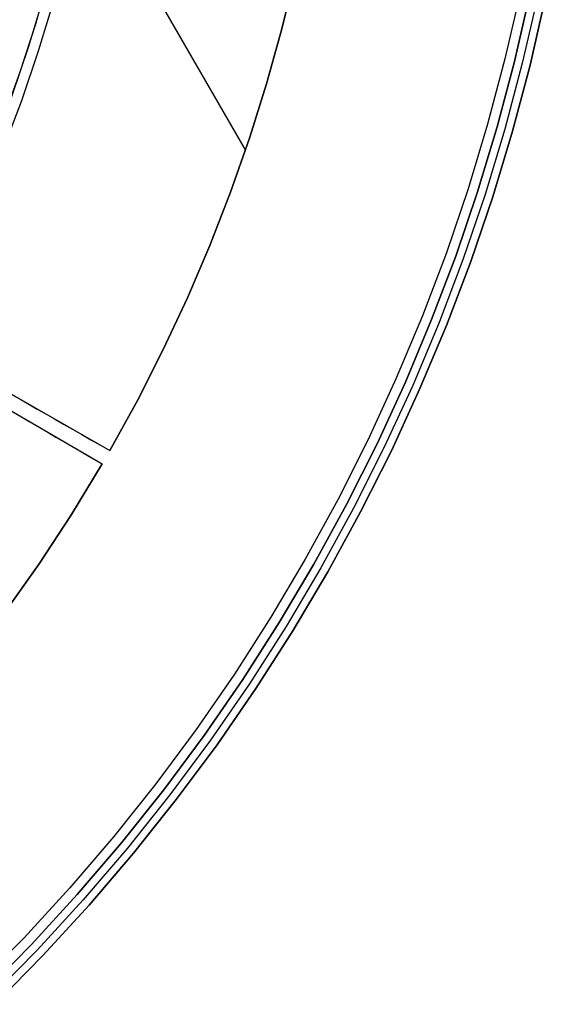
# Model space of a CAD drawing. Header units: millimetres. Extents: x 8926 to 10090, y -5004 to -3986.
# Tile 234 of 256: x 9578 to 9604, y -4424 to -4375. Entities that reach past the tile are written whole.
import ezdxf

# ---------------------------------------------------------------- set-up
doc = ezdxf.new("R2010")
doc.units = ezdxf.units.MM
doc.layers.add('1', color=7, linetype='Continuous')
doc.layers.add('COLOR EXT', color=7, linetype='Continuous')
doc.layers.add('BLANCO METALICO', color=7, linetype='Continuous', true_color=0xededed)

msp = doc.modelspace()

# ---------------------------------------------------------------- linework, layer by layer
at = {"layer": '1', "color": 29, "true_color": 0x4d342b}
for p, q in [((9589.13, -4381.574, 65.657), (9581.041, -4367.563, 65.657)), ((9590.959, -4375.491, 59.568), (9591.638, -4372.706, 59.568)), ((9591.638, -4372.706, 65.657), (9590.959, -4375.491, 65.657)), ((9591.638, -4372.706, 62.612), (9590.959, -4375.491, 62.612)), ((9578.969, -4373.937, 46.264), (9578.215, -4376.432, 46.264)), ((9578.969, -4373.937, 34.462), (9578.215, -4376.432, 34.462)), ((9578.969, -4373.937, 40.363), (9578.215, -4376.432, 40.363)), ((9578.744, -4376.602, 65.657), (9579.503, -4374.088, 65.657)), ((9590.189, -4378.252, 59.568), (9590.959, -4375.491, 59.568)), ((9590.959, -4375.491, 65.657), (9590.189, -4378.252, 65.657)), ((9590.959, -4375.491, 62.612), (9590.189, -4378.252, 62.612)), ((9578.215, -4376.432, 46.264), (9577.375, -4378.9, 46.264)), ((9578.215, -4376.432, 34.462), (9577.375, -4378.9, 34.462)), ((9578.215, -4376.432, 40.363), (9577.375, -4378.9, 40.363)), ((9577.898, -4379.088, 65.657), (9578.744, -4376.602, 65.657)), ((9589.328, -4380.986, 59.568), (9590.189, -4378.252, 59.568)), ((9590.189, -4378.252, 65.657), (9589.328, -4380.986, 65.657)), ((9590.189, -4378.252, 62.612), (9589.328, -4380.986, 62.612)), ((9576.966, -4381.543, 65.657), (9577.898, -4379.088, 65.657)), ((9588.378, -4383.691, 59.568), (9589.328, -4380.986, 59.568)), ((9589.328, -4380.986, 65.657), (9588.378, -4383.691, 65.657)), ((9589.328, -4380.986, 62.612), (9588.378, -4383.691, 62.612)), ((9587.339, -4386.362, 59.568), (9588.378, -4383.691, 59.568)), ((9588.378, -4383.691, 65.657), (9587.339, -4386.362, 65.657)), ((9588.378, -4383.691, 62.612), (9587.339, -4386.362, 62.612)), ((9587.87, -4385.031, 65.657), (9587.87, -4385.031, 59.568)), ((9586.213, -4388.998, 59.568), (9587.339, -4386.362, 59.568)), ((9587.339, -4386.362, 65.657), (9586.213, -4388.998, 65.657)), ((9587.339, -4386.362, 62.612), (9586.213, -4388.998, 62.612)), ((9585, -4391.596, 59.568), (9586.213, -4388.998, 59.568)), ((9586.213, -4388.998, 65.657), (9585, -4391.596, 65.657)), ((9586.213, -4388.998, 62.612), (9585, -4391.596, 62.612)), ((9572.403, -4390.995, 65.657), (9582.321, -4396.663, 65.657)), ((9572.066, -4391.579, 65.657), (9581.933, -4397.336, 65.657)), ((9583.702, -4394.152, 59.568), (9585, -4391.596, 59.568)), ((9585, -4391.596, 65.657), (9583.702, -4394.152, 65.657)), ((9585, -4391.596, 62.612), (9583.702, -4394.152, 62.612)), ((9577.447, -4393.878, 56.792), (9577.849, -4394.107, 57.13)), ((9577.849, -4394.107, 57.13), (9578.26, -4394.342, 57.452)), ((9582.321, -4396.663, 59.568), (9583.702, -4394.152, 59.568)), ((9583.702, -4394.152, 65.657), (9582.321, -4396.663, 65.657)), ((9583.702, -4394.152, 62.612), (9582.321, -4396.663, 62.612)), ((9578.26, -4394.342, 57.452), (9578.68, -4394.583, 57.757)), ((9578.68, -4394.583, 57.757), (9579.11, -4394.828, 58.046)), ((9577.483, -4394.74, 57.13), (9577.892, -4394.979, 57.452)), ((9577.892, -4394.979, 57.452), (9578.311, -4395.223, 57.757)), ((9579.11, -4394.828, 58.046), (9579.548, -4395.079, 58.317)), ((9579.548, -4395.079, 58.317), (9579.994, -4395.333, 58.571)), ((9578.311, -4395.223, 57.757), (9578.738, -4395.472, 58.046)), ((9578.738, -4395.472, 58.046), (9579.174, -4395.726, 58.317)), ((9579.994, -4395.333, 58.571), (9580.447, -4395.592, 58.807)), ((9580.447, -4395.592, 58.807), (9580.906, -4395.855, 59.025)), ((9579.174, -4395.726, 58.317), (9579.617, -4395.985, 58.571)), ((9579.617, -4395.985, 58.571), (9580.068, -4396.248, 58.807)), ((9580.906, -4395.855, 59.025), (9581.372, -4396.121, 59.225)), ((9581.372, -4396.121, 59.225), (9581.844, -4396.391, 59.406)), ((9580.068, -4396.248, 58.807), (9580.525, -4396.515, 59.025)), ((9580.525, -4396.515, 59.025), (9580.989, -4396.785, 59.225)), ((9581.844, -4396.391, 59.406), (9582.321, -4396.663, 59.568)), ((9582.321, -4396.663, 65.657), (9582.321, -4396.663, 59.568)), ((9580.989, -4396.785, 59.225), (9581.458, -4397.059, 59.406)), ((9581.458, -4397.059, 59.406), (9581.933, -4397.336, 59.568)), ((9580.397, -4399.869, 59.568), (9581.933, -4397.336, 59.568)), ((9581.933, -4397.336, 65.657), (9580.397, -4399.869, 65.657)), ((9581.933, -4397.336, 62.612), (9580.397, -4399.869, 62.612)), ((9581.933, -4397.336, 59.568), (9581.933, -4397.336, 65.657)), ((9578.775, -4402.347, 59.568), (9580.397, -4399.869, 59.568)), ((9580.397, -4399.869, 65.657), (9578.775, -4402.347, 65.657)), ((9580.397, -4399.869, 62.612), (9578.775, -4402.347, 62.612)), ((9577.071, -4404.77, 59.568), (9578.775, -4402.347, 59.568)), ((9578.775, -4402.347, 65.657), (9577.071, -4404.77, 65.657)), ((9578.775, -4402.347, 62.612), (9577.071, -4404.77, 62.612))]:
    msp.add_line(p, q, dxfattribs=at)
at = {"layer": 'BLANCO METALICO'}
for p, q in [((9602.906, -4373.701, 219.116), (9602.152, -4377.006, 219.116)), ((9602.906, -4373.701, 219.916), (9602.152, -4377.006, 219.916)), ((9602.637, -4377.126, 223.532), (9603.395, -4373.804, 223.532)), ((9603.395, -4373.804, 221.916), (9602.637, -4377.126, 221.916)), ((9602.637, -4377.126, 222.724), (9603.395, -4373.804, 222.724)), ((9603.395, -4373.804, 220.416), (9602.637, -4377.126, 220.416)), ((9603.787, -4373.886, 223.532), (9603.025, -4377.221, 223.532)), ((9604.178, -4373.968, 223.532), (9603.414, -4377.317, 223.532)), ((9603.414, -4377.317, 221.916), (9604.178, -4373.968, 221.916)), ((9603.414, -4377.317, 220.416), (9604.178, -4373.968, 220.416)), ((9604.178, -4373.968, 222.724), (9603.414, -4377.317, 222.724)), ((9604.178, -4373.968, 221.166), (9603.414, -4377.317, 221.166)), ((9602.152, -4377.006, 219.116), (9601.284, -4380.283, 219.116)), ((9602.152, -4377.006, 219.916), (9601.284, -4380.283, 219.916)), ((9601.765, -4380.419, 223.532), (9602.637, -4377.126, 223.532)), ((9602.637, -4377.126, 221.916), (9601.765, -4380.419, 221.916)), ((9601.765, -4380.419, 222.724), (9602.637, -4377.126, 222.724)), ((9602.637, -4377.126, 220.416), (9601.765, -4380.419, 220.416)), ((9603.025, -4377.221, 223.532), (9602.149, -4380.529, 223.532)), ((9603.414, -4377.317, 223.532), (9602.534, -4380.638, 223.532)), ((9602.534, -4380.638, 221.916), (9603.414, -4377.317, 221.916)), ((9602.534, -4380.638, 220.416), (9603.414, -4377.317, 220.416)), ((9603.414, -4377.317, 222.724), (9602.534, -4380.638, 222.724)), ((9603.414, -4377.317, 221.166), (9602.534, -4380.638, 221.166)), ((9601.284, -4380.283, 219.116), (9600.303, -4383.528, 219.116)), ((9601.284, -4380.283, 219.916), (9600.303, -4383.528, 219.916)), ((9600.779, -4383.681, 223.532), (9601.765, -4380.419, 223.532)), ((9601.765, -4380.419, 221.916), (9600.779, -4383.681, 221.916)), ((9600.779, -4383.681, 222.724), (9601.765, -4380.419, 222.724)), ((9601.765, -4380.419, 220.416), (9600.779, -4383.681, 220.416)), ((9602.149, -4380.529, 223.532), (9601.16, -4383.803, 223.532)), ((9602.534, -4380.638, 223.532), (9601.541, -4383.926, 223.532)), ((9601.541, -4383.926, 221.916), (9602.534, -4380.638, 221.916)), ((9601.541, -4383.926, 220.416), (9602.534, -4380.638, 220.416)), ((9602.534, -4380.638, 222.724), (9601.541, -4383.926, 222.724)), ((9602.534, -4380.638, 221.166), (9601.541, -4383.926, 221.166)), ((9600.303, -4383.528, 219.116), (9599.211, -4386.737, 219.116)), ((9600.303, -4383.528, 219.916), (9599.211, -4386.737, 219.916)), ((9599.681, -4386.907, 223.532), (9600.779, -4383.681, 223.532)), ((9600.779, -4383.681, 221.916), (9599.681, -4386.907, 221.916)), ((9599.681, -4386.907, 222.724), (9600.779, -4383.681, 222.724)), ((9600.779, -4383.681, 220.416), (9599.681, -4386.907, 220.416)), ((9601.16, -4383.803, 223.532), (9600.058, -4387.042, 223.532)), ((9601.541, -4383.926, 223.532), (9600.434, -4387.177, 223.532)), ((9600.434, -4387.177, 221.916), (9601.541, -4383.926, 221.916)), ((9600.434, -4387.177, 220.416), (9601.541, -4383.926, 220.416)), ((9601.541, -4383.926, 222.724), (9600.434, -4387.177, 222.724)), ((9601.541, -4383.926, 221.166), (9600.434, -4387.177, 221.166)), ((9599.211, -4386.737, 219.116), (9598.009, -4389.907, 219.116)), ((9599.211, -4386.737, 219.916), (9598.009, -4389.907, 219.916)), ((9598.473, -4390.093, 223.532), (9599.681, -4386.907, 223.532)), ((9599.681, -4386.907, 221.916), (9598.473, -4390.093, 221.916)), ((9598.473, -4390.093, 222.724), (9599.681, -4386.907, 222.724)), ((9599.681, -4386.907, 220.416), (9598.473, -4390.093, 220.416)), ((9600.058, -4387.042, 223.532), (9598.845, -4390.241, 223.532)), ((9600.434, -4387.177, 223.532), (9599.216, -4390.389, 223.532)), ((9599.216, -4390.389, 221.916), (9600.434, -4387.177, 221.916)), ((9599.216, -4390.389, 220.416), (9600.434, -4387.177, 220.416)), ((9600.434, -4387.177, 222.724), (9599.216, -4390.389, 222.724)), ((9600.434, -4387.177, 221.166), (9599.216, -4390.389, 221.166)), ((9598.009, -4389.907, 219.116), (9596.698, -4393.033, 219.116)), ((9598.009, -4389.907, 219.916), (9596.698, -4393.033, 219.916)), ((9597.156, -4393.235, 223.532), (9598.473, -4390.093, 223.532)), ((9598.473, -4390.093, 221.916), (9597.156, -4393.235, 221.916)), ((9597.156, -4393.235, 222.724), (9598.473, -4390.093, 222.724)), ((9598.473, -4390.093, 220.416), (9597.156, -4393.235, 220.416)), ((9598.845, -4390.241, 223.532), (9597.522, -4393.396, 223.532)), ((9599.216, -4390.389, 223.532), (9597.888, -4393.557, 223.532)), ((9597.888, -4393.557, 221.916), (9599.216, -4390.389, 221.916)), ((9597.888, -4393.557, 220.416), (9599.216, -4390.389, 220.416)), ((9599.216, -4390.389, 222.724), (9597.888, -4393.557, 222.724)), ((9599.216, -4390.389, 221.166), (9597.888, -4393.557, 221.166)), ((9596.698, -4393.033, 219.116), (9595.28, -4396.113, 219.116)), ((9596.698, -4393.033, 219.916), (9595.28, -4396.113, 219.916)), ((9595.731, -4396.33, 223.532), (9597.156, -4393.235, 223.532)), ((9597.156, -4393.235, 221.916), (9595.731, -4396.33, 221.916)), ((9595.731, -4396.33, 222.724), (9597.156, -4393.235, 222.724)), ((9597.156, -4393.235, 220.416), (9595.731, -4396.33, 220.416)), ((9597.522, -4393.396, 223.532), (9596.091, -4396.503, 223.532)), ((9597.888, -4393.557, 223.532), (9596.451, -4396.677, 223.532)), ((9596.451, -4396.677, 221.916), (9597.888, -4393.557, 221.916)), ((9596.451, -4396.677, 220.416), (9597.888, -4393.557, 220.416)), ((9597.888, -4393.557, 222.724), (9596.451, -4396.677, 222.724)), ((9597.888, -4393.557, 221.166), (9596.451, -4396.677, 221.166)), ((9595.28, -4396.113, 219.116), (9593.757, -4399.141, 219.116)), ((9595.28, -4396.113, 219.916), (9593.757, -4399.141, 219.916)), ((9594.2, -4399.373, 223.532), (9595.731, -4396.33, 223.532)), ((9595.731, -4396.33, 221.916), (9594.2, -4399.373, 221.916)), ((9594.2, -4399.373, 222.724), (9595.731, -4396.33, 222.724)), ((9595.731, -4396.33, 220.416), (9594.2, -4399.373, 220.416)), ((9596.091, -4396.503, 223.532), (9594.554, -4399.559, 223.532)), ((9596.451, -4396.677, 223.532), (9594.908, -4399.745, 223.532)), ((9594.908, -4399.745, 221.916), (9596.451, -4396.677, 221.916)), ((9594.908, -4399.745, 220.416), (9596.451, -4396.677, 220.416)), ((9596.451, -4396.677, 222.724), (9594.908, -4399.745, 222.724)), ((9596.451, -4396.677, 221.166), (9594.908, -4399.745, 221.166)), ((9593.757, -4399.141, 219.116), (9592.13, -4402.115, 219.116)), ((9593.757, -4399.141, 219.916), (9592.13, -4402.115, 219.916)), ((9592.564, -4402.363, 223.532), (9594.2, -4399.373, 223.532)), ((9594.2, -4399.373, 221.916), (9592.564, -4402.363, 221.916)), ((9592.564, -4402.363, 222.724), (9594.2, -4399.373, 222.724)), ((9594.2, -4399.373, 220.416), (9592.564, -4402.363, 220.416)), ((9594.554, -4399.559, 223.532), (9592.912, -4402.561, 223.532)), ((9594.908, -4399.745, 223.532), (9593.259, -4402.759, 223.532)), ((9593.259, -4402.759, 221.916), (9594.908, -4399.745, 221.916)), ((9593.259, -4402.759, 220.416), (9594.908, -4399.745, 220.416)), ((9594.908, -4399.745, 222.724), (9593.259, -4402.759, 222.724)), ((9594.908, -4399.745, 221.166), (9593.259, -4402.759, 221.166)), ((9592.13, -4402.115, 219.116), (9590.401, -4405.031, 219.116)), ((9592.13, -4402.115, 219.916), (9590.401, -4405.031, 219.916)), ((9590.827, -4405.294, 223.532), (9592.564, -4402.363, 223.532)), ((9592.564, -4402.363, 221.916), (9590.827, -4405.294, 221.916)), ((9590.827, -4405.294, 222.724), (9592.564, -4402.363, 222.724)), ((9592.564, -4402.363, 220.416), (9590.827, -4405.294, 220.416)), ((9592.912, -4402.561, 223.532), (9591.167, -4405.504, 223.532)), ((9593.259, -4402.759, 223.532), (9591.508, -4405.713, 223.532)), ((9591.508, -4405.713, 221.916), (9593.259, -4402.759, 221.916)), ((9591.508, -4405.713, 220.416), (9593.259, -4402.759, 220.416)), ((9593.259, -4402.759, 222.724), (9591.508, -4405.713, 222.724)), ((9593.259, -4402.759, 221.166), (9591.508, -4405.713, 221.166)), ((9590.401, -4405.031, 219.116), (9588.573, -4407.886, 219.116)), ((9590.401, -4405.031, 219.916), (9588.573, -4407.886, 219.916)), ((9588.989, -4408.163, 223.532), (9590.827, -4405.294, 223.532)), ((9590.827, -4405.294, 221.916), (9588.989, -4408.163, 221.916)), ((9588.989, -4408.163, 222.724), (9590.827, -4405.294, 222.724)), ((9590.827, -4405.294, 220.416), (9588.989, -4408.163, 220.416)), ((9591.167, -4405.504, 223.532), (9589.322, -4408.384, 223.532)), ((9591.508, -4405.713, 223.532), (9589.655, -4408.606, 223.532)), ((9589.655, -4408.606, 221.916), (9591.508, -4405.713, 221.916)), ((9589.655, -4408.606, 220.416), (9591.508, -4405.713, 220.416)), ((9591.508, -4405.713, 222.724), (9589.655, -4408.606, 222.724)), ((9591.508, -4405.713, 221.166), (9589.655, -4408.606, 221.166)), ((9588.573, -4407.886, 219.116), (9586.647, -4410.676, 219.116)), ((9588.573, -4407.886, 219.916), (9586.647, -4410.676, 219.916)), ((9587.054, -4410.967, 223.532), (9588.989, -4408.163, 223.532)), ((9588.989, -4408.163, 221.916), (9587.054, -4410.967, 221.916)), ((9587.054, -4410.967, 222.724), (9588.989, -4408.163, 222.724)), ((9588.989, -4408.163, 220.416), (9587.054, -4410.967, 220.416)), ((9589.322, -4408.384, 223.532), (9587.379, -4411.2, 223.532)), ((9589.655, -4408.606, 223.532), (9587.704, -4411.433, 223.532)), ((9587.704, -4411.433, 221.916), (9589.655, -4408.606, 221.916)), ((9587.704, -4411.433, 220.416), (9589.655, -4408.606, 220.416)), ((9589.655, -4408.606, 222.724), (9587.704, -4411.433, 222.724)), ((9589.655, -4408.606, 221.166), (9587.704, -4411.433, 221.166)), ((9586.647, -4410.676, 219.116), (9584.626, -4413.398, 219.116)), ((9586.647, -4410.676, 219.916), (9584.626, -4413.398, 219.916)), ((9585.022, -4413.703, 223.532), (9587.054, -4410.967, 223.532)), ((9587.054, -4410.967, 221.916), (9585.022, -4413.703, 221.916)), ((9585.022, -4413.703, 222.724), (9587.054, -4410.967, 222.724)), ((9587.054, -4410.967, 220.416), (9585.022, -4413.703, 220.416)), ((9587.379, -4411.2, 223.532), (9585.339, -4413.947, 223.532)), ((9587.704, -4411.433, 223.532), (9585.656, -4414.191, 223.532)), ((9585.656, -4414.191, 221.916), (9587.704, -4411.433, 221.916)), ((9585.656, -4414.191, 220.416), (9587.704, -4411.433, 220.416)), ((9587.704, -4411.433, 222.724), (9585.656, -4414.191, 222.724)), ((9587.704, -4411.433, 221.166), (9585.656, -4414.191, 221.166)), ((9584.626, -4413.398, 219.116), (9582.513, -4416.048, 219.116)), ((9584.626, -4413.398, 219.916), (9582.513, -4416.048, 219.916)), ((9582.898, -4416.367, 223.532), (9585.022, -4413.703, 223.532)), ((9585.022, -4413.703, 221.916), (9582.898, -4416.367, 221.916)), ((9582.898, -4416.367, 222.724), (9585.022, -4413.703, 222.724)), ((9585.022, -4413.703, 220.416), (9582.898, -4416.367, 220.416)), ((9585.339, -4413.947, 223.532), (9583.206, -4416.621, 223.532)), ((9585.656, -4414.191, 223.532), (9583.515, -4416.876, 223.532)), ((9583.515, -4416.876, 221.916), (9585.656, -4414.191, 221.916)), ((9583.515, -4416.876, 220.416), (9585.656, -4414.191, 220.416)), ((9585.656, -4414.191, 222.724), (9583.515, -4416.876, 222.724)), ((9585.656, -4414.191, 221.166), (9583.515, -4416.876, 221.166)), ((9582.513, -4416.048, 219.116), (9580.309, -4418.624, 219.116)), ((9582.513, -4416.048, 219.916), (9580.309, -4418.624, 219.916)), ((9580.683, -4418.956, 223.532), (9582.898, -4416.367, 223.532)), ((9582.898, -4416.367, 221.916), (9580.683, -4418.956, 221.916)), ((9580.683, -4418.956, 222.724), (9582.898, -4416.367, 222.724)), ((9582.898, -4416.367, 220.416), (9580.683, -4418.956, 220.416)), ((9583.206, -4416.621, 223.532), (9580.982, -4419.221, 223.532)), ((9583.515, -4416.876, 223.532), (9581.282, -4419.486, 223.532)), ((9581.282, -4419.486, 221.916), (9583.515, -4416.876, 221.916)), ((9581.282, -4419.486, 220.416), (9583.515, -4416.876, 220.416)), ((9583.515, -4416.876, 222.724), (9581.282, -4419.486, 222.724)), ((9583.515, -4416.876, 221.166), (9581.282, -4419.486, 221.166)), ((9580.309, -4418.624, 219.116), (9578.017, -4421.122, 219.116)), ((9580.309, -4418.624, 219.916), (9578.017, -4421.122, 219.916)), ((9578.38, -4421.466, 223.532), (9580.683, -4418.956, 223.532)), ((9580.683, -4418.956, 221.916), (9578.38, -4421.466, 221.916)), ((9578.38, -4421.466, 222.724), (9580.683, -4418.956, 222.724)), ((9580.683, -4418.956, 220.416), (9578.38, -4421.466, 220.416)), ((9580.982, -4419.221, 223.532), (9578.67, -4421.742, 223.532)), ((9581.282, -4419.486, 223.532), (9578.96, -4422.017, 223.532)), ((9578.96, -4422.017, 221.916), (9581.282, -4419.486, 221.916)), ((9578.96, -4422.017, 220.416), (9581.282, -4419.486, 220.416)), ((9581.282, -4419.486, 222.724), (9578.96, -4422.017, 222.724)), ((9581.282, -4419.486, 221.166), (9578.96, -4422.017, 221.166)), ((9578.017, -4421.122, 219.116), (9575.641, -4423.54, 219.116)), ((9578.017, -4421.122, 219.916), (9575.641, -4423.54, 219.916)), ((9575.992, -4423.896, 223.532), (9578.38, -4421.466, 223.532)), ((9578.38, -4421.466, 221.916), (9575.992, -4423.896, 221.916)), ((9575.992, -4423.896, 222.724), (9578.38, -4421.466, 222.724)), ((9578.38, -4421.466, 220.416), (9575.992, -4423.896, 220.416)), ((9578.67, -4421.742, 223.532), (9576.272, -4424.182, 223.532)), ((9578.96, -4422.017, 223.532), (9576.552, -4424.467, 223.532)), ((9576.552, -4424.467, 221.916), (9578.96, -4422.017, 221.916)), ((9576.552, -4424.467, 220.416), (9578.96, -4422.017, 220.416)), ((9578.96, -4422.017, 222.724), (9576.552, -4424.467, 222.724)), ((9578.96, -4422.017, 221.166), (9576.552, -4424.467, 221.166))]:
    msp.add_line(p, q, dxfattribs=at)
at = {"layer": 'COLOR EXT', "color": 30, "true_color": 0xff8d00}
for p, q in [((9579.305, -4372.708, 34.462), (9578.599, -4375.199, 34.462)), ((9579.305, -4372.708, -31.038), (9578.599, -4375.199, -31.038)), ((9579.305, -4372.708, 1.712), (9578.599, -4375.199, 1.712)), ((9578.599, -4375.199, 34.462), (9577.808, -4377.664, 34.462)), ((9578.599, -4375.199, -31.038), (9577.808, -4377.664, -31.038)), ((9578.599, -4375.199, 1.712), (9577.808, -4377.664, 1.712)), ((9577.808, -4377.664, 34.462), (9576.932, -4380.101, 34.462)), ((9577.808, -4377.664, -31.038), (9576.932, -4380.101, -31.038)), ((9577.808, -4377.664, 1.712), (9576.932, -4380.101, 1.712))]:
    msp.add_line(p, q, dxfattribs=at)

doc.saveas('drawing.dxf')
